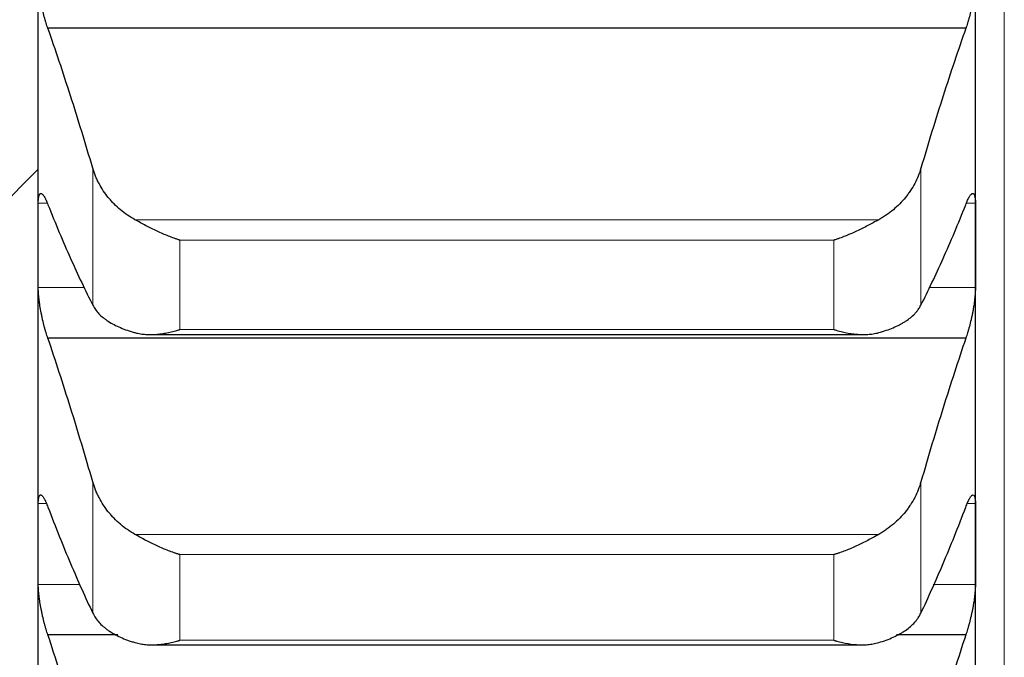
# Model space of a CAD drawing. Header units: inches. Extents: x 0 to 17820, y -10 to 12600.
# Tile 114 of 256: x 6500 to 6554, y 8381 to 8416. Entities that reach past the tile are written whole.
import ezdxf

# ---------------------------------------------------------------- set-up
doc = ezdxf.new("R2010")
doc.units = ezdxf.units.IN
doc.layers.add('1', color=7, linetype='Continuous', true_color=0xffffff)
doc.layers.add('254', color=7, linetype='Continuous', true_color=0xffffff)
doc.styles.add('latin_extended', font='simplex.shx')
doc.dimstyles.get("Standard").update_dxf_attribs({"dimtxt": 0.18, "dimasz": 0.18, "dimexe": 0.18, "dimexo": 0.0625, "dimgap": 0.09, "dimtad": 0, "dimtih": 1, "dimtoh": 1, "dimdec": 4, "dimzin": 0, "dimdsep": 46, "dimtxsty": 'Standard', "dimcen": 0.09, "dimadec": 0, "dimazin": 0, "dimtfac": 1, "dimtdec": 4, "dimtofl": 0, "dimtmove": 0, "dimatfit": 3, "dimfxl": 1, "dimtolj": 1, "dimtzin": 0, "dimarcsym": 0})

# ---------------------------------------------------------------- blocks, each defined once
blk = doc.blocks.new('_U3')
at = {"layer": '254', "color": 3, "linetype": 'Continuous', "lineweight": 13, "transparency": 16777216}
for p, q in [((1339.267, 10328.582), (1339.267, 6850.207)), ((6500.834, 8827.854), (6500.834, 6850.207)), ((1444.267, 6880.207), (6395.834, 6880.207))]:
    blk.add_line(p, q, dxfattribs=at)
at = {"layer": '254', "color": 3, "transparency": 16777216}
for points in [[(1444.267, 6897.707), (1444.267, 6862.707), (1339.267, 6880.207)], [(6395.834, 6862.707), (6395.834, 6897.707), (6500.834, 6880.207)]]:
    blk.add_solid(points, dxfattribs=at)
at = {"layer": 'Defpoints', "color": 0, "transparency": 16777216}
for p in [(1339.267, 10358.582), (6500.834, 8857.854), (6500.834, 6880.207)]:
    blk.add_point(p, dxfattribs=at)
at = {"layer": '254', "color": 2, "lineweight": 13, "transparency": 16777216, "insert": (3745.05, 7037.707), "char_height": 105, "attachment_point": 1, "style": 'latin_extended'}
blk.add_mtext('\\A1;5162', dxfattribs=at)

msp = doc.modelspace()

# ---------------------------------------------------------------- linework, layer by layer
at = {"layer": '1', "color": 110, "linetype": 'Continuous', "lineweight": 13}
for p, q in [((6554.434, 8772.814), (6554.434, 8242.854)), ((6503.86, 8400.313), (6503.86, 8407.911)), ((6549.807, 8400.313), (6549.807, 8407.911)), ((6501.336, 8405.98), (6500.836, 8405.98)), ((6552.831, 8405.98), (6552.334, 8405.98)), ((6547.465, 8405.057), (6506.202, 8405.057)), ((6544.978, 8403.924), (6508.69, 8403.924)), ((6508.69, 8398.962), (6508.69, 8403.924)), ((6544.978, 8398.962), (6544.978, 8403.924)), ((6503.395, 8401.292), (6500.836, 8401.292)), ((6552.831, 8401.292), (6550.244, 8401.292)), ((6544.978, 8398.962), (6508.69, 8398.962)), ((6503.86, 8383.218), (6503.86, 8390.498)), ((6549.807, 8383.218), (6549.807, 8390.498)), ((6501.292, 8389.298), (6500.836, 8389.298)), ((6552.831, 8389.298), (6552.379, 8389.298)), ((6547.465, 8387.588), (6506.202, 8387.588)), ((6544.978, 8386.464), (6508.69, 8386.464)), ((6508.69, 8381.711), (6508.69, 8386.464)), ((6544.978, 8381.711), (6544.978, 8386.464)), ((6503.145, 8384.816), (6500.836, 8384.816)), ((6552.831, 8384.816), (6550.483, 8384.816)), ((6544.978, 8381.711), (6508.69, 8381.711))]:
    msp.add_line(p, q, dxfattribs=at)
at = {"layer": '1', "color": 2, "linetype": 'Continuous', "lineweight": 25}
for p, q in [((6500.834, 8403.636), (6500.834, 8420.943)), ((6552.834, 8403.636), (6552.834, 8420.943)), ((6552.296, 8415.684), (6501.371, 8415.684)), ((6482.378, 8389.398), (6500.836, 8407.856)), ((6500.834, 8387.057), (6500.834, 8403.636)), ((6552.834, 8387.057), (6552.834, 8403.636)), ((6507.078, 8398.683), (6546.616, 8398.683)), ((6552.296, 8398.479), (6501.371, 8398.479)), ((6500.834, 8371.232), (6500.834, 8387.057)), ((6552.834, 8371.232), (6552.834, 8387.057)), ((6505.251, 8382.008), (6501.371, 8382.008)), ((6552.296, 8382.008), (6548.451, 8382.008)), ((6507.153, 8381.459), (6546.532, 8381.459))]:
    msp.add_line(p, q, dxfattribs=at)
for points, knots in [([(6501.371, 8415.684), (6501.337, 8415.776), (6501.303, 8415.875), (6501.252, 8416.034), (6501.236, 8416.088), (6501.211, 8416.173), (6501.203, 8416.202), (6501.186, 8416.26), (6501.178, 8416.29), (6501.138, 8416.438), (6501.108, 8416.561), (6501.064, 8416.75), (6501.05, 8416.814), (6501.03, 8416.911), (6501.023, 8416.944), (6501.01, 8417.009), (6501.004, 8417.041), (6500.973, 8417.204), (6500.95, 8417.333), (6500.925, 8417.494), (6500.921, 8417.526), (6500.911, 8417.59), (6500.907, 8417.622), (6500.894, 8417.717), (6500.886, 8417.779), (6500.866, 8417.962), (6500.855, 8418.079), (6500.846, 8418.218), (6500.844, 8418.245), (6500.841, 8418.299), (6500.84, 8418.325), (6500.837, 8418.403), (6500.836, 8418.453), (6500.836, 8418.5)], [0, 0, 0, 0, 0.125, 0.125, 0.1875, 0.1875, 0.21875, 0.21875, 0.25, 0.25, 0.375, 0.375, 0.4375, 0.4375, 0.46875, 0.46875, 0.5, 0.5, 0.625, 0.625, 0.65625, 0.65625, 0.6875, 0.6875, 0.75, 0.75, 0.875, 0.875, 0.90625, 0.90625, 0.9375, 0.9375, 1, 1, 1, 1]), ([(6552.831, 8418.5), (6552.831, 8418.453), (6552.829, 8418.354), (6552.821, 8418.195), (6552.812, 8418.081), (6552.804, 8417.993), (6552.801, 8417.963), (6552.795, 8417.903), (6552.792, 8417.872), (6552.774, 8417.72), (6552.758, 8417.594), (6552.733, 8417.433), (6552.728, 8417.401), (6552.72, 8417.352), (6552.717, 8417.336), (6552.711, 8417.303), (6552.697, 8417.221), (6552.671, 8417.075), (6552.645, 8416.946), (6552.618, 8416.817), (6552.604, 8416.753), (6552.56, 8416.562), (6552.529, 8416.439), (6552.482, 8416.262), (6552.466, 8416.204), (6552.441, 8416.119), (6552.432, 8416.091), (6552.416, 8416.036), (6552.407, 8416.009), (6552.365, 8415.875), (6552.331, 8415.776), (6552.296, 8415.684)], [0, 0, 0, 0, 0.0625, 0.125, 0.1875, 0.1875, 0.21875, 0.21875, 0.25, 0.25, 0.375, 0.375, 0.40625, 0.40625, 0.421875, 0.421875, 0.4375, 0.5, 0.5625, 0.5625, 0.625, 0.625, 0.75, 0.75, 0.8125, 0.8125, 0.84375, 0.84375, 0.875, 0.875, 1, 1, 1, 1]), ([(6506.202, 8405.057), (6506.056, 8405.137), (6505.916, 8405.224), (6505.648, 8405.408), (6505.39, 8405.604), (6505.154, 8405.821), (6505.013, 8405.964), (6504.985, 8405.992), (6504.93, 8406.051), (6504.903, 8406.08), (6504.823, 8406.17), (6504.771, 8406.23), (6504.622, 8406.414), (6504.529, 8406.54), (6504.357, 8406.798), (6504.278, 8406.93), (6504.17, 8407.134), (6504.136, 8407.202), (6504.087, 8407.306), (6504.071, 8407.341), (6504.04, 8407.411), (6504.025, 8407.446), (6503.953, 8407.623), (6503.903, 8407.766), (6503.86, 8407.911)], [0, 0, 0, 0, 0.125, 0.125, 0.25, 0.375, 0.375, 0.40625, 0.40625, 0.4375, 0.4375, 0.5, 0.5, 0.625, 0.625, 0.75, 0.75, 0.8125, 0.8125, 0.84375, 0.84375, 0.875, 0.875, 1, 1, 1, 1]), ([(6549.807, 8407.911), (6549.765, 8407.766), (6549.715, 8407.624), (6549.6, 8407.344), (6549.471, 8407.069), (6549.314, 8406.803), (6549.184, 8406.608), (6549.139, 8406.544), (6549.069, 8406.448), (6549.045, 8406.417), (6548.997, 8406.354), (6548.972, 8406.323), (6548.847, 8406.17), (6548.636, 8405.934), (6548.401, 8405.717), (6548.154, 8405.51), (6548.024, 8405.411), (6547.854, 8405.295), (6547.82, 8405.272), (6547.751, 8405.226), (6547.646, 8405.16), (6547.538, 8405.097), (6547.465, 8405.057)], [0, 0, 0, 0, 0.125, 0.125, 0.25, 0.375, 0.375, 0.4375, 0.4375, 0.46875, 0.46875, 0.5, 0.5, 0.625, 0.75, 0.75, 0.875, 0.875, 0.90625, 0.90625, 0.9375, 1, 1, 1, 1]), ([(6500.836, 8405.98), (6500.836, 8406.025), (6500.838, 8406.111), (6500.847, 8406.222), (6500.855, 8406.286), (6500.863, 8406.329), (6500.866, 8406.343), (6500.872, 8406.369), (6500.876, 8406.382), (6500.893, 8406.439), (6500.91, 8406.472), (6500.935, 8406.497), (6500.94, 8406.502), (6500.948, 8406.507), (6500.951, 8406.508), (6500.956, 8406.511), (6500.97, 8406.517), (6500.997, 8406.518), (6501.023, 8406.507), (6501.05, 8406.49), (6501.064, 8406.478), (6501.108, 8406.432), (6501.138, 8406.391), (6501.186, 8406.311), (6501.202, 8406.282), (6501.227, 8406.234), (6501.235, 8406.217), (6501.252, 8406.182), (6501.26, 8406.164), (6501.303, 8406.071), (6501.337, 8405.987), (6501.371, 8405.893)], [0, 0, 0, 0, 0.0625, 0.125, 0.1875, 0.1875, 0.21875, 0.21875, 0.25, 0.25, 0.375, 0.375, 0.40625, 0.40625, 0.421875, 0.421875, 0.4375, 0.5, 0.5625, 0.5625, 0.625, 0.625, 0.75, 0.75, 0.8125, 0.8125, 0.84375, 0.84375, 0.875, 0.875, 1, 1, 1, 1]), ([(6552.296, 8405.893), (6552.331, 8405.987), (6552.365, 8406.071), (6552.415, 8406.182), (6552.432, 8406.216), (6552.456, 8406.264), (6552.465, 8406.28), (6552.481, 8406.309), (6552.489, 8406.324), (6552.529, 8406.39), (6552.56, 8406.432), (6552.603, 8406.477), (6552.617, 8406.489), (6552.637, 8406.502), (6552.644, 8406.506), (6552.657, 8406.512), (6552.664, 8406.514), (6552.695, 8406.52), (6552.717, 8406.513), (6552.742, 8406.488), (6552.747, 8406.482), (6552.756, 8406.468), (6552.761, 8406.461), (6552.773, 8406.436), (6552.781, 8406.416), (6552.802, 8406.348), (6552.813, 8406.291), (6552.822, 8406.204), (6552.823, 8406.186), (6552.826, 8406.148), (6552.827, 8406.129), (6552.83, 8406.068), (6552.831, 8406.025), (6552.831, 8405.98)], [0, 0, 0, 0, 0.125, 0.125, 0.1875, 0.1875, 0.21875, 0.21875, 0.25, 0.25, 0.375, 0.375, 0.4375, 0.4375, 0.46875, 0.46875, 0.5, 0.5, 0.625, 0.625, 0.65625, 0.65625, 0.6875, 0.6875, 0.75, 0.75, 0.875, 0.875, 0.90625, 0.90625, 0.9375, 0.9375, 1, 1, 1, 1]), ([(6508.69, 8403.924), (6508.686, 8403.925), (6508.683, 8403.926), (6508.677, 8403.928), (6508.673, 8403.929), (6508.663, 8403.932), (6508.643, 8403.938), (6508.597, 8403.953), (6508.504, 8403.984), (6508.425, 8404.011), (6508.267, 8404.068), (6508.162, 8404.107), (6507.848, 8404.232), (6507.64, 8404.322), (6507.329, 8404.467), (6507.226, 8404.517), (6507.07, 8404.595), (6507.018, 8404.621), (6506.915, 8404.674), (6506.863, 8404.7), (6506.708, 8404.781), (6506.606, 8404.836), (6506.403, 8404.946), (6506.302, 8405.001), (6506.202, 8405.057)], [0, 0, 0, 0, 0.003906, 0.003906, 0.007812, 0.007812, 0.015625, 0.03125, 0.0625, 0.125, 0.125, 0.25, 0.25, 0.5, 0.5, 0.625, 0.625, 0.6875, 0.6875, 0.75, 0.75, 0.875, 0.875, 1, 1, 1, 1]), ([(6547.465, 8405.057), (6547.366, 8405.001), (6547.265, 8404.946), (6547.064, 8404.837), (6546.963, 8404.783), (6546.759, 8404.677), (6546.656, 8404.624), (6546.45, 8404.521), (6546.346, 8404.471), (6546.136, 8404.373), (6546.031, 8404.326), (6545.821, 8404.235), (6545.716, 8404.191), (6545.506, 8404.107), (6545.401, 8404.068), (6545.242, 8404.011), (6545.163, 8403.984), (6545.071, 8403.953), (6545.024, 8403.938), (6545.004, 8403.932), (6544.991, 8403.928), (6544.984, 8403.926), (6544.978, 8403.924)], [0, 0, 0, 0, 0.125, 0.125, 0.25, 0.25, 0.375, 0.375, 0.5, 0.5, 0.625, 0.625, 0.75, 0.75, 0.875, 0.875, 0.9375, 0.96875, 0.984375, 0.992187, 0.992187, 1, 1, 1, 1]), ([(6501.371, 8398.479), (6501.337, 8398.574), (6501.303, 8398.676), (6501.252, 8398.839), (6501.236, 8398.895), (6501.211, 8398.981), (6501.203, 8399.011), (6501.186, 8399.07), (6501.178, 8399.1), (6501.138, 8399.251), (6501.108, 8399.375), (6501.064, 8399.566), (6501.05, 8399.63), (6501.03, 8399.727), (6501.023, 8399.76), (6501.01, 8399.825), (6501.004, 8399.858), (6500.973, 8400.02), (6500.95, 8400.149), (6500.925, 8400.308), (6500.921, 8400.34), (6500.911, 8400.404), (6500.907, 8400.435), (6500.894, 8400.529), (6500.886, 8400.591), (6500.866, 8400.77), (6500.855, 8400.884), (6500.846, 8401.019), (6500.844, 8401.046), (6500.841, 8401.098), (6500.84, 8401.124), (6500.837, 8401.199), (6500.836, 8401.247), (6500.836, 8401.292)], [0, 0, 0, 0, 0.125, 0.125, 0.1875, 0.1875, 0.21875, 0.21875, 0.25, 0.25, 0.375, 0.375, 0.4375, 0.4375, 0.46875, 0.46875, 0.5, 0.5, 0.625, 0.625, 0.65625, 0.65625, 0.6875, 0.6875, 0.75, 0.75, 0.875, 0.875, 0.90625, 0.90625, 0.9375, 0.9375, 1, 1, 1, 1]), ([(6552.831, 8401.292), (6552.831, 8401.247), (6552.829, 8401.152), (6552.821, 8400.997), (6552.812, 8400.886), (6552.804, 8400.8), (6552.801, 8400.771), (6552.795, 8400.712), (6552.792, 8400.682), (6552.774, 8400.532), (6552.758, 8400.408), (6552.733, 8400.248), (6552.728, 8400.216), (6552.72, 8400.168), (6552.717, 8400.151), (6552.711, 8400.119), (6552.697, 8400.038), (6552.671, 8399.892), (6552.645, 8399.762), (6552.618, 8399.633), (6552.604, 8399.569), (6552.56, 8399.376), (6552.529, 8399.252), (6552.482, 8399.072), (6552.466, 8399.013), (6552.441, 8398.926), (6552.432, 8398.898), (6552.416, 8398.841), (6552.407, 8398.813), (6552.365, 8398.676), (6552.331, 8398.574), (6552.296, 8398.479)], [0, 0, 0, 0, 0.0625, 0.125, 0.1875, 0.1875, 0.21875, 0.21875, 0.25, 0.25, 0.375, 0.375, 0.40625, 0.40625, 0.421875, 0.421875, 0.4375, 0.5, 0.5625, 0.5625, 0.625, 0.625, 0.75, 0.75, 0.8125, 0.8125, 0.84375, 0.84375, 0.875, 0.875, 1, 1, 1, 1]), ([(6503.86, 8400.313), (6503.903, 8400.229), (6503.953, 8400.148), (6504.067, 8399.989), (6504.196, 8399.836), (6504.354, 8399.692), (6504.483, 8399.586), (6504.528, 8399.552), (6504.599, 8399.501), (6504.622, 8399.484), (6504.671, 8399.451), (6504.695, 8399.434), (6504.82, 8399.354), (6505.032, 8399.23), (6505.267, 8399.119), (6505.514, 8399.014), (6505.643, 8398.965), (6505.813, 8398.906), (6505.848, 8398.895), (6505.917, 8398.872), (6506.022, 8398.839), (6506.129, 8398.808), (6506.202, 8398.788)], [0, 0, 0, 0, 0.125, 0.125, 0.25, 0.375, 0.375, 0.4375, 0.4375, 0.46875, 0.46875, 0.5, 0.5, 0.625, 0.75, 0.75, 0.875, 0.875, 0.90625, 0.90625, 0.9375, 1, 1, 1, 1]), ([(6547.465, 8398.788), (6547.611, 8398.828), (6547.751, 8398.871), (6548.02, 8398.963), (6548.278, 8399.061), (6548.514, 8399.173), (6548.655, 8399.246), (6548.682, 8399.261), (6548.737, 8399.292), (6548.764, 8399.307), (6548.845, 8399.354), (6548.896, 8399.385), (6549.046, 8399.482), (6549.139, 8399.549), (6549.31, 8399.689), (6549.389, 8399.761), (6549.497, 8399.873), (6549.532, 8399.911), (6549.581, 8399.969), (6549.596, 8399.988), (6549.627, 8400.028), (6549.642, 8400.047), (6549.715, 8400.147), (6549.765, 8400.229), (6549.807, 8400.313)], [0, 0, 0, 0, 0.125, 0.125, 0.25, 0.375, 0.375, 0.40625, 0.40625, 0.4375, 0.4375, 0.5, 0.5, 0.625, 0.625, 0.75, 0.75, 0.8125, 0.8125, 0.84375, 0.84375, 0.875, 0.875, 1, 1, 1, 1]), ([(6506.202, 8398.788), (6506.302, 8398.761), (6506.402, 8398.74), (6506.603, 8398.708), (6506.705, 8398.697), (6506.908, 8398.684), (6507.011, 8398.682), (6507.218, 8398.686), (6507.322, 8398.691), (6507.532, 8398.71), (6507.637, 8398.723), (6507.846, 8398.755), (6507.951, 8398.774), (6508.161, 8398.818), (6508.267, 8398.843), (6508.425, 8398.885), (6508.504, 8398.907), (6508.597, 8398.934), (6508.643, 8398.948), (6508.663, 8398.954), (6508.676, 8398.958), (6508.683, 8398.96), (6508.69, 8398.962)], [0, 0, 0, 0, 0.125, 0.125, 0.25, 0.25, 0.375, 0.375, 0.5, 0.5, 0.625, 0.625, 0.75, 0.75, 0.875, 0.875, 0.9375, 0.96875, 0.984375, 0.992187, 0.992187, 1, 1, 1, 1]), ([(6544.978, 8398.962), (6544.981, 8398.961), (6544.984, 8398.96), (6544.991, 8398.958), (6544.994, 8398.957), (6545.004, 8398.954), (6545.024, 8398.948), (6545.071, 8398.934), (6545.163, 8398.906), (6545.242, 8398.885), (6545.4, 8398.843), (6545.505, 8398.818), (6545.819, 8398.753), (6546.027, 8398.72), (6546.338, 8398.692), (6546.442, 8398.686), (6546.597, 8398.683), (6546.649, 8398.683), (6546.753, 8398.685), (6546.805, 8398.687), (6546.96, 8398.697), (6547.062, 8398.708), (6547.265, 8398.74), (6547.365, 8398.761), (6547.465, 8398.788)], [0, 0, 0, 0, 0.003906, 0.003906, 0.007813, 0.007813, 0.015625, 0.03125, 0.0625, 0.125, 0.125, 0.25, 0.25, 0.5, 0.5, 0.625, 0.625, 0.6875, 0.6875, 0.75, 0.75, 0.875, 0.875, 1, 1, 1, 1]), ([(6506.202, 8387.588), (6506.056, 8387.67), (6505.916, 8387.758), (6505.648, 8387.946), (6505.39, 8388.145), (6505.154, 8388.366), (6505.013, 8388.511), (6504.985, 8388.541), (6504.93, 8388.6), (6504.903, 8388.63), (6504.823, 8388.721), (6504.771, 8388.783), (6504.622, 8388.97), (6504.529, 8389.099), (6504.357, 8389.362), (6504.278, 8389.497), (6504.17, 8389.704), (6504.136, 8389.774), (6504.087, 8389.88), (6504.071, 8389.915), (6504.04, 8389.987), (6504.025, 8390.023), (6503.953, 8390.204), (6503.903, 8390.35), (6503.86, 8390.498)], [0, 0, 0, 0, 0.125, 0.125, 0.25, 0.375, 0.375, 0.40625, 0.40625, 0.4375, 0.4375, 0.5, 0.5, 0.625, 0.625, 0.75, 0.75, 0.8125, 0.8125, 0.84375, 0.84375, 0.875, 0.875, 1, 1, 1, 1]), ([(6549.807, 8390.498), (6549.765, 8390.35), (6549.715, 8390.204), (6549.6, 8389.918), (6549.471, 8389.638), (6549.314, 8389.367), (6549.184, 8389.168), (6549.139, 8389.103), (6549.069, 8389.005), (6549.045, 8388.973), (6548.997, 8388.909), (6548.972, 8388.878), (6548.847, 8388.721), (6548.636, 8388.481), (6548.401, 8388.26), (6548.154, 8388.049), (6548.024, 8387.949), (6547.854, 8387.83), (6547.82, 8387.807), (6547.751, 8387.761), (6547.646, 8387.693), (6547.538, 8387.629), (6547.465, 8387.588)], [0, 0, 0, 0, 0.125, 0.125, 0.25, 0.375, 0.375, 0.4375, 0.4375, 0.46875, 0.46875, 0.5, 0.5, 0.625, 0.75, 0.75, 0.875, 0.875, 0.90625, 0.90625, 0.9375, 1, 1, 1, 1]), ([(6500.836, 8389.298), (6500.836, 8389.342), (6500.838, 8389.423), (6500.847, 8389.528), (6500.855, 8389.587), (6500.863, 8389.627), (6500.866, 8389.639), (6500.872, 8389.663), (6500.876, 8389.674), (6500.893, 8389.725), (6500.91, 8389.753), (6500.935, 8389.772), (6500.94, 8389.775), (6500.948, 8389.778), (6500.951, 8389.779), (6500.956, 8389.781), (6500.97, 8389.783), (6500.997, 8389.779), (6501.023, 8389.762), (6501.05, 8389.74), (6501.064, 8389.725), (6501.108, 8389.672), (6501.138, 8389.626), (6501.186, 8389.539), (6501.202, 8389.508), (6501.227, 8389.456), (6501.235, 8389.439), (6501.252, 8389.402), (6501.26, 8389.382), (6501.303, 8389.284), (6501.337, 8389.196), (6501.371, 8389.099)], [0, 0, 0, 0, 0.0625, 0.125, 0.1875, 0.1875, 0.21875, 0.21875, 0.25, 0.25, 0.375, 0.375, 0.40625, 0.40625, 0.421875, 0.421875, 0.4375, 0.5, 0.5625, 0.5625, 0.625, 0.625, 0.75, 0.75, 0.8125, 0.8125, 0.84375, 0.84375, 0.875, 0.875, 1, 1, 1, 1]), ([(6552.296, 8389.099), (6552.331, 8389.196), (6552.365, 8389.284), (6552.415, 8389.401), (6552.432, 8389.438), (6552.456, 8389.489), (6552.465, 8389.506), (6552.481, 8389.538), (6552.489, 8389.553), (6552.529, 8389.625), (6552.56, 8389.672), (6552.603, 8389.724), (6552.617, 8389.739), (6552.637, 8389.756), (6552.644, 8389.761), (6552.657, 8389.769), (6552.664, 8389.773), (6552.695, 8389.786), (6552.717, 8389.783), (6552.742, 8389.765), (6552.747, 8389.76), (6552.756, 8389.749), (6552.761, 8389.743), (6552.773, 8389.722), (6552.781, 8389.705), (6552.802, 8389.644), (6552.813, 8389.592), (6552.822, 8389.511), (6552.823, 8389.494), (6552.826, 8389.458), (6552.827, 8389.44), (6552.83, 8389.382), (6552.831, 8389.342), (6552.831, 8389.298)], [0, 0, 0, 0, 0.125, 0.125, 0.1875, 0.1875, 0.21875, 0.21875, 0.25, 0.25, 0.375, 0.375, 0.4375, 0.4375, 0.46875, 0.46875, 0.5, 0.5, 0.625, 0.625, 0.65625, 0.65625, 0.6875, 0.6875, 0.75, 0.75, 0.875, 0.875, 0.90625, 0.90625, 0.9375, 0.9375, 1, 1, 1, 1]), ([(6508.69, 8386.464), (6508.686, 8386.465), (6508.683, 8386.466), (6508.677, 8386.468), (6508.673, 8386.469), (6508.663, 8386.472), (6508.643, 8386.478), (6508.597, 8386.492), (6508.504, 8386.522), (6508.425, 8386.548), (6508.267, 8386.603), (6508.162, 8386.642), (6507.848, 8386.763), (6507.64, 8386.852), (6507.329, 8386.996), (6507.226, 8387.046), (6507.07, 8387.123), (6507.018, 8387.149), (6506.915, 8387.201), (6506.863, 8387.228), (6506.708, 8387.309), (6506.606, 8387.364), (6506.403, 8387.475), (6506.302, 8387.531), (6506.202, 8387.588)], [0, 0, 0, 0, 0.003906, 0.003906, 0.007813, 0.007813, 0.015625, 0.03125, 0.0625, 0.125, 0.125, 0.25, 0.25, 0.5, 0.5, 0.625, 0.625, 0.6875, 0.6875, 0.75, 0.75, 0.875, 0.875, 1, 1, 1, 1]), ([(6547.465, 8387.588), (6547.366, 8387.532), (6547.265, 8387.476), (6547.064, 8387.366), (6546.963, 8387.311), (6546.759, 8387.204), (6546.656, 8387.152), (6546.45, 8387.049), (6546.346, 8386.999), (6546.136, 8386.902), (6546.031, 8386.856), (6545.821, 8386.766), (6545.716, 8386.723), (6545.506, 8386.642), (6545.401, 8386.603), (6545.242, 8386.548), (6545.163, 8386.522), (6545.071, 8386.492), (6545.024, 8386.478), (6545.004, 8386.472), (6544.991, 8386.468), (6544.984, 8386.466), (6544.978, 8386.464)], [0, 0, 0, 0, 0.125, 0.125, 0.25, 0.25, 0.375, 0.375, 0.5, 0.5, 0.625, 0.625, 0.75, 0.75, 0.875, 0.875, 0.9375, 0.96875, 0.984375, 0.992188, 0.992188, 1, 1, 1, 1]), ([(6501.371, 8382.008), (6501.337, 8382.107), (6501.303, 8382.212), (6501.252, 8382.379), (6501.236, 8382.436), (6501.211, 8382.524), (6501.203, 8382.554), (6501.186, 8382.615), (6501.178, 8382.645), (6501.138, 8382.798), (6501.108, 8382.923), (6501.064, 8383.115), (6501.05, 8383.179), (6501.03, 8383.277), (6501.023, 8383.31), (6501.01, 8383.375), (6501.004, 8383.408), (6500.973, 8383.57), (6500.95, 8383.698), (6500.925, 8383.856), (6500.921, 8383.887), (6500.911, 8383.95), (6500.907, 8383.981), (6500.894, 8384.074), (6500.886, 8384.134), (6500.866, 8384.31), (6500.855, 8384.421), (6500.846, 8384.553), (6500.844, 8384.579), (6500.841, 8384.629), (6500.84, 8384.654), (6500.837, 8384.726), (6500.836, 8384.772), (6500.836, 8384.816)], [0, 0, 0, 0, 0.125, 0.125, 0.1875, 0.1875, 0.21875, 0.21875, 0.25, 0.25, 0.375, 0.375, 0.4375, 0.4375, 0.46875, 0.46875, 0.5, 0.5, 0.625, 0.625, 0.65625, 0.65625, 0.6875, 0.6875, 0.75, 0.75, 0.875, 0.875, 0.90625, 0.90625, 0.9375, 0.9375, 1, 1, 1, 1]), ([(6552.831, 8384.816), (6552.831, 8384.772), (6552.829, 8384.681), (6552.821, 8384.531), (6552.812, 8384.423), (6552.804, 8384.339), (6552.801, 8384.31), (6552.795, 8384.253), (6552.792, 8384.223), (6552.774, 8384.076), (6552.758, 8383.954), (6552.733, 8383.796), (6552.728, 8383.764), (6552.72, 8383.716), (6552.717, 8383.7), (6552.711, 8383.668), (6552.697, 8383.587), (6552.671, 8383.442), (6552.645, 8383.312), (6552.618, 8383.183), (6552.604, 8383.118), (6552.56, 8382.924), (6552.529, 8382.799), (6552.482, 8382.617), (6552.466, 8382.557), (6552.441, 8382.468), (6552.432, 8382.439), (6552.416, 8382.381), (6552.407, 8382.353), (6552.365, 8382.212), (6552.331, 8382.107), (6552.296, 8382.008)], [0, 0, 0, 0, 0.0625, 0.125, 0.1875, 0.1875, 0.21875, 0.21875, 0.25, 0.25, 0.375, 0.375, 0.40625, 0.40625, 0.421875, 0.421875, 0.4375, 0.5, 0.5625, 0.5625, 0.625, 0.625, 0.75, 0.75, 0.8125, 0.8125, 0.84375, 0.84375, 0.875, 0.875, 1, 1, 1, 1]), ([(6503.86, 8383.218), (6503.903, 8383.129), (6503.953, 8383.042), (6504.067, 8382.873), (6504.196, 8382.709), (6504.354, 8382.554), (6504.483, 8382.442), (6504.528, 8382.404), (6504.599, 8382.35), (6504.622, 8382.332), (6504.671, 8382.296), (6504.695, 8382.279), (6504.82, 8382.192), (6505.032, 8382.059), (6505.267, 8381.94), (6505.514, 8381.826), (6505.643, 8381.773), (6505.813, 8381.71), (6505.848, 8381.698), (6505.917, 8381.674), (6506.022, 8381.638), (6506.129, 8381.604), (6506.202, 8381.583)], [0, 0, 0, 0, 0.125, 0.125, 0.25, 0.375, 0.375, 0.4375, 0.4375, 0.46875, 0.46875, 0.5, 0.5, 0.625, 0.75, 0.75, 0.875, 0.875, 0.90625, 0.90625, 0.9375, 1, 1, 1, 1]), ([(6547.465, 8381.583), (6547.611, 8381.626), (6547.751, 8381.672), (6548.02, 8381.771), (6548.278, 8381.877), (6548.514, 8381.997), (6548.655, 8382.076), (6548.682, 8382.092), (6548.737, 8382.125), (6548.764, 8382.141), (6548.845, 8382.192), (6548.896, 8382.226), (6549.046, 8382.33), (6549.139, 8382.402), (6549.31, 8382.551), (6549.389, 8382.628), (6549.497, 8382.748), (6549.532, 8382.789), (6549.581, 8382.851), (6549.596, 8382.872), (6549.627, 8382.914), (6549.642, 8382.935), (6549.715, 8383.042), (6549.765, 8383.129), (6549.807, 8383.218)], [0, 0, 0, 0, 0.125, 0.125, 0.25, 0.375, 0.375, 0.40625, 0.40625, 0.4375, 0.4375, 0.5, 0.5, 0.625, 0.625, 0.75, 0.75, 0.8125, 0.8125, 0.84375, 0.84375, 0.875, 0.875, 1, 1, 1, 1]), ([(6506.202, 8381.583), (6506.302, 8381.554), (6506.402, 8381.531), (6506.603, 8381.494), (6506.705, 8381.481), (6506.908, 8381.464), (6507.011, 8381.46), (6507.218, 8381.459), (6507.322, 8381.463), (6507.532, 8381.478), (6507.637, 8381.488), (6507.846, 8381.517), (6507.951, 8381.534), (6508.161, 8381.575), (6508.267, 8381.598), (6508.425, 8381.637), (6508.504, 8381.658), (6508.597, 8381.684), (6508.643, 8381.697), (6508.663, 8381.703), (6508.676, 8381.707), (6508.683, 8381.709), (6508.69, 8381.711)], [0, 0, 0, 0, 0.125, 0.125, 0.25, 0.25, 0.375, 0.375, 0.5, 0.5, 0.625, 0.625, 0.75, 0.75, 0.875, 0.875, 0.9375, 0.96875, 0.984375, 0.992187, 0.992187, 1, 1, 1, 1]), ([(6544.978, 8381.711), (6544.981, 8381.71), (6544.984, 8381.709), (6544.991, 8381.707), (6544.994, 8381.706), (6545.004, 8381.703), (6545.024, 8381.697), (6545.071, 8381.684), (6545.163, 8381.658), (6545.242, 8381.637), (6545.4, 8381.598), (6545.505, 8381.575), (6545.819, 8381.514), (6546.027, 8381.485), (6546.338, 8381.463), (6546.442, 8381.459), (6546.597, 8381.459), (6546.649, 8381.46), (6546.753, 8381.465), (6546.805, 8381.468), (6546.96, 8381.481), (6547.062, 8381.494), (6547.265, 8381.53), (6547.365, 8381.554), (6547.465, 8381.583)], [0, 0, 0, 0, 0.003906, 0.003906, 0.007812, 0.007812, 0.015625, 0.03125, 0.0625, 0.125, 0.125, 0.25, 0.25, 0.5, 0.5, 0.625, 0.625, 0.6875, 0.6875, 0.75, 0.75, 0.875, 0.875, 1, 1, 1, 1])]:
    msp.add_open_spline(points, degree=3, knots=knots, dxfattribs=at)
for points in [[(6503.86, 8407.911), (6503.656, 8408.605), (6503.247, 8409.97), (6502.627, 8411.947), (6502.002, 8413.856), (6501.582, 8415.083), (6501.371, 8415.684)], [(6552.296, 8415.684), (6552.085, 8415.083), (6551.665, 8413.856), (6551.04, 8411.947), (6550.421, 8409.97), (6550.011, 8408.605), (6549.807, 8407.911)], [(6500.834, 8403.636), (6500.834, 8404.417), (6500.835, 8405.198), (6500.836, 8405.98)], [(6501.371, 8405.893), (6501.582, 8405.364), (6502.002, 8404.338), (6502.627, 8402.895), (6503.247, 8401.548), (6503.656, 8400.714), (6503.86, 8400.313)], [(6549.807, 8400.313), (6550.011, 8400.714), (6550.421, 8401.548), (6551.04, 8402.895), (6551.665, 8404.338), (6552.085, 8405.364), (6552.296, 8405.893)], [(6552.831, 8405.98), (6552.833, 8405.198), (6552.834, 8404.417), (6552.834, 8403.636)], [(6500.836, 8401.292), (6500.835, 8402.074), (6500.834, 8402.855), (6500.834, 8403.636)], [(6552.834, 8403.636), (6552.834, 8402.855), (6552.833, 8402.074), (6552.831, 8401.292)], [(6503.86, 8390.498), (6503.656, 8391.206), (6503.247, 8392.602), (6502.627, 8394.629), (6502.002, 8396.592), (6501.582, 8397.857), (6501.371, 8398.479)], [(6552.296, 8398.479), (6552.085, 8397.857), (6551.665, 8396.592), (6551.04, 8394.629), (6550.421, 8392.602), (6550.011, 8391.206), (6549.807, 8390.498)], [(6500.834, 8387.057), (6500.834, 8387.804), (6500.835, 8388.551), (6500.836, 8389.298)], [(6501.371, 8389.099), (6501.582, 8388.547), (6502.002, 8387.474), (6502.627, 8385.958), (6503.247, 8384.534), (6503.656, 8383.646), (6503.86, 8383.218)], [(6549.807, 8383.218), (6550.011, 8383.646), (6550.421, 8384.534), (6551.04, 8385.958), (6551.665, 8387.474), (6552.085, 8388.547), (6552.296, 8389.099)], [(6552.831, 8389.298), (6552.833, 8388.551), (6552.834, 8387.804), (6552.834, 8387.057)], [(6500.836, 8384.816), (6500.835, 8385.563), (6500.834, 8386.31), (6500.834, 8387.057)], [(6552.834, 8387.057), (6552.834, 8386.31), (6552.833, 8385.563), (6552.831, 8384.816)], [(6503.86, 8373.833), (6503.656, 8374.555), (6503.247, 8375.978), (6502.627, 8378.053), (6502.002, 8380.066), (6501.582, 8381.368), (6501.371, 8382.008)], [(6552.296, 8382.008), (6552.085, 8381.368), (6551.665, 8380.066), (6551.04, 8378.053), (6550.421, 8375.978), (6550.011, 8374.555), (6549.807, 8373.833)]]:
    msp.add_open_spline(points, degree=3, dxfattribs=at)

# ---------------------------------------------------------------- dimensions: what is measured, and where the dimension line sits
at = {"layer": '254', "color": 2, "linetype": 'Continuous', "lineweight": 13}
dim = msp.add_linear_dim(base=(6500.834, 6880.207), p1=(1339.267, 10358.582), p2=(6500.834, 8857.854), dimstyle='Standard', override={"dimscale": 30, "dimtxt": 3.5, "dimasz": 3.5, "dimexe": 1, "dimexo": 1, "dimgap": 1.75, "dimtad": 1, "dimtih": 1, "dimtoh": 0, "dimdec": 0, "dimlfac": 1, "dimzin": 8, "dimdsep": 46, "dimlunit": 2, "dimtxsty": 'latin_extended', "dimsah": 1, "dimse1": 0, "dimse2": 0, "dimsd1": 0, "dimsd2": 0, "dimclrd": 3, "dimclre": 3, "dimclrt": 2, "dimtol": 0, "dimtm": -0.1, "dimtfac": 0.714286, "dimtdec": 3, "dimtofl": 1, "dimtmove": 0, "dimtzin": 8, "dimlwd": 13, "dimlwe": 13}, dxfattribs=at)
dim.commit()
dim.dimension.update_dxf_attribs({"geometry": '_U3', "text_midpoint": (3920.05, 6880.207), "dimtype": 160})

doc.saveas('drawing.dxf')
